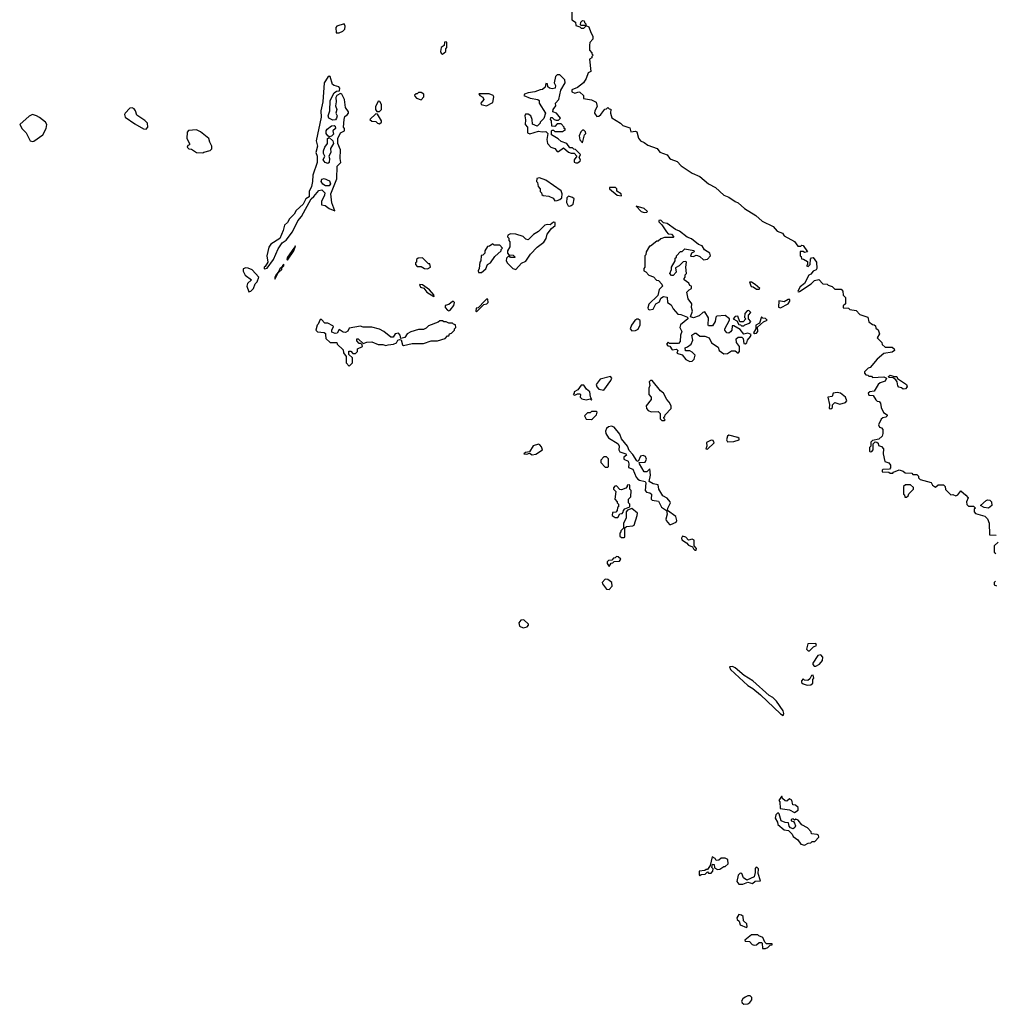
# Model space of a CAD drawing. Extents: x 2701205 to 2963787, y 496209 to 720276.
# Tile 22 of 154: x 2732512 to 2740240, y 676980 to 684787. Entities that reach past the tile are written whole.
import ezdxf

# ---------------------------------------------------------------- set-up
doc = ezdxf.new("R2010")
doc.units = 0

msp = doc.modelspace()

# ---------------------------------------------------------------- linework, layer by layer
at = {"layer": '0CON05XD'}
for points in [[(2736890, 684855), (2736890, 684785), (2736918.3, 684768.3), (2736921.7, 684741.7), (2736955, 684730), (2736965, 684720), (2736985, 684720), (2737000, 684735), (2737000, 684740), (2736965, 684740), (2736960, 684745), (2736961.7, 684768.3), (2736975, 684780), (2736988.3, 684778.3), (2736990, 684765), (2737000, 684755), (2737000, 684740), (2737025, 684730), (2737040, 684685), (2737057.5, 684655), (2737057, 684633), (2737033, 684607), (2737030, 684585), (2737030, 684545), (2737050, 684525), (2737050, 684515), (2737060, 684505), (2737050, 684495), (2737050, 684485), (2737030, 684475), (2737040, 684375), (2737020, 684365), (2737005, 684320), (2736983, 684287), (2736935, 684250), (2736890.7, 684229.3), (2736890, 684215), (2736915, 684203.8), (2736945, 684213.8), (2736955, 684211.2), (2736983.3, 684185), (2736981.7, 684161.7), (2737045, 684150), (2737083, 684133), (2737090.7, 684099.3), (2737072.5, 684065), (2737070, 684045), (2737088.3, 684018.3), (2737105, 684022.5), (2737120, 684035), (2737151.7, 684078.3), (2737165, 684080), (2737175, 684090), (2737185, 684080), (2737198.3, 684078.3), (2737197.5, 684045), (2737208.3, 684008.3), (2737277.3, 683967.3), (2737295, 683948.8), (2737350, 683930), (2737357.5, 683897.5), (2737395, 683903.3), (2737405, 683896.7), (2737418, 683848), (2737435.9, 683825.9), (2737465, 683813.3), (2737492, 683792), (2737565.7, 683765.7), (2737587, 683737), (2737645, 683716.2), (2737665, 683690), (2737675, 683680), (2737725, 683663.3), (2737757.7, 683627.7), (2737845, 683568.8), (2737905, 683543.3), (2737974.2, 683484.2), (2738030, 683455), (2738095.7, 683395.7), (2738135, 683378.8), (2738184.2, 683344.2), (2738210, 683335), (2738259.5, 683289.5), (2738348.8, 683235), (2738398.8, 683188.8), (2738486.6, 683146.6), (2738519.3, 683109.3), (2738560, 683095), (2738573.3, 683073.3), (2738655, 683027.5), (2738681.7, 682991.7), (2738705, 682990), (2738715, 683000), (2738725, 682996.7), (2738760, 682945), (2738735, 682940), (2738725, 682950), (2738701.7, 682948.3), (2738700, 682915), (2738708.3, 682908.3), (2738711.7, 682891.7), (2738728.3, 682888.3), (2738758.3, 682868.3), (2738760, 682845), (2738750, 682835), (2738765, 682830), (2738780, 682845), (2738781.7, 682888.3), (2738791.7, 682898.3), (2738805, 682900), (2738830, 682865), (2738834, 682815), (2738826.7, 682803.3), (2738805, 682793.8), (2738785, 682768.8), (2738770, 682760), (2738736, 682694), (2738700.8, 682669.2)], [(2735045, 684681.5), (2735074, 684695), (2735089.2, 684710.8), (2735094.2, 684735), (2735085, 684753.3), (2735026.7, 684735), (2735018.6, 684725), (2735023, 684683), (2735045, 684681.5)], [(2735865, 684512.5), (2735890, 684535), (2735890, 684555), (2735900, 684565), (2735900, 684605), (2735895, 684610), (2735881.7, 684608.3), (2735878.3, 684581.7), (2735853, 684567), (2735850, 684535), (2735855, 684520), (2735865, 684512.5)], [(2734451.7, 682811.7), (2734465, 682813.3), (2734475, 682817.5), (2734525.4, 682885), (2734560.8, 682969.2), (2734592.8, 683017.2), (2734625, 683037.5), (2734675, 683104.6), (2734718.1, 683191.9), (2734747.5, 683225), (2734822.4, 683367.6), (2734845, 683383.8), (2734885, 683431.8), (2734908.5, 683438.5), (2734931.9, 683415), (2734929.2, 683395), (2734905.8, 683345.8), (2734905, 683317.5), (2734935, 683313.1), (2734965, 683290), (2735010, 683270), (2734987.5, 683335), (2734978.8, 683405), (2735026.7, 683525), (2735030, 683625), (2735060, 683655), (2735052.5, 683685), (2735056, 683755), (2735034.2, 683805), (2735034.1, 683845.9), (2735055, 683890), (2735087.5, 683905), (2735087.5, 683925), (2735080, 683935), (2735083.9, 683996.1), (2735091.7, 684018.3), (2735108.3, 684031.7), (2735120, 684045), (2735120, 684055), (2735095, 684090), (2735086.7, 684155), (2735066, 684196), (2735055, 684202.5), (2735026.7, 684185), (2735019.3, 684170.7), (2735022.9, 684135), (2735017.1, 684105), (2735027.1, 684075), (2735020, 684045), (2735029.4, 684025), (2735025.4, 684004.6), (2735016.2, 683993.8), (2734995, 683990.5), (2734964.6, 684004.6), (2734958.8, 684025), (2734970.5, 684065), (2734974.7, 684145.3), (2735005, 684206.7), (2735025, 684220), (2735047, 684223), (2735051.2, 684245), (2735042.5, 684255), (2735005, 684263.8), (2734992.4, 684272.4), (2734975, 684337.5), (2734965, 684340), (2734955, 684330), (2734927.1, 684285), (2734915.6, 684135), (2734899.4, 684065), (2734902.2, 684015), (2734864, 683825), (2734872.5, 683785), (2734861.4, 683735), (2734871.1, 683705), (2734871.4, 683655), (2734835.6, 683555), (2734835.4, 683505), (2734826.7, 683465), (2734808.1, 683425), (2734808.7, 683381.3), (2734782, 683365), (2734760, 683325), (2734705.8, 683274.2), (2734690, 683245), (2734651.9, 683208.1), (2734635, 683178.8), (2734611.2, 683158.8), (2734600.8, 683115), (2734575, 683052.5), (2734505, 683006.7), (2734487.5, 682982.5), (2734472, 682915), (2734479.2, 682865), (2734460, 682830), (2734450, 682825), (2734451.7, 682811.7)], [(2736920.7, 683650.7), (2736935, 683652.5), (2736957.5, 683665), (2736958.8, 683675), (2736947.5, 683695), (2736958.3, 683718.3), (2736918.3, 683758.3), (2736905, 683760), (2736895, 683770), (2736875, 683770), (2736850, 683805), (2736805, 683820), (2736783, 683843), (2736730, 683875), (2736730, 683905), (2736735, 683910), (2736745, 683910), (2736755, 683900), (2736815, 683900), (2736840, 683915), (2736830, 683925), (2736830, 683935), (2736805, 683960), (2736775, 683960), (2736755, 683940), (2736731.7, 683941.7), (2736730, 683985), (2736720, 683995), (2736725, 684010), (2736735, 684010), (2736750, 683995), (2736765, 683990), (2736785, 683990), (2736800, 684005), (2736770, 684045), (2736740, 684055), (2736742.5, 684075), (2736762.5, 684105), (2736760, 684125), (2736786.4, 684153.6), (2736803, 684227), (2736837.5, 684285), (2736835, 684310), (2736795, 684350), (2736775, 684350), (2736760, 684335), (2736750, 684285), (2736760, 684265), (2736757, 684243), (2736735, 684237.5), (2736713, 684243), (2736700, 684255), (2736698.3, 684278.3), (2736685, 684280), (2736678.3, 684251.7), (2736657, 684233), (2736638.3, 684231.7), (2736596.4, 684213.6), (2736545, 684206.7), (2736513.9, 684196.1), (2736510, 684185), (2736560, 684165), (2736620, 684155), (2736630, 684145), (2736630, 684125), (2736682.5, 684045), (2736667, 684003), (2736640, 683975), (2736640, 683965), (2736615, 683942.5), (2736579.3, 683959.3), (2736576.2, 683995), (2736563.9, 684023.9), (2736545, 684037.5), (2736523.6, 684036.4), (2736517.5, 684025), (2736523.6, 683993.6), (2736520, 683955), (2736538, 683935), (2736538.3, 683888.3), (2736558.3, 683881.7), (2736625, 683903.8), (2736655, 683897.5), (2736685, 683900), (2736700, 683885), (2736693.2, 683836.8), (2736696.2, 683806.2), (2736725, 683776.7), (2736755, 683766.2), (2736775, 683741.2), (2736785, 683741.2), (2736825, 683770), (2736865, 683737.5), (2736885, 683727.5), (2736908.3, 683728.3), (2736930, 683705), (2736910, 683675), (2736908.3, 683658.3), (2736920.7, 683650.7)], [(2735695, 684150), (2735717.5, 684175), (2735717.5, 684195), (2735695, 684210), (2735675, 684210), (2735665, 684200), (2735655, 684200), (2735643, 684187), (2735645, 684180), (2735660, 684165), (2735695, 684150)], [(2736215, 684102.5), (2736265, 684130), (2736272.5, 684175), (2736267.5, 684185), (2736235, 684200), (2736151.7, 684198.3), (2736160, 684185), (2736185, 684172.5), (2736193.3, 684155), (2736167.5, 684125), (2736172.5, 684115), (2736215, 684102.5)], [(2735365, 684060), (2735382.5, 684075), (2735382.5, 684115), (2735368.3, 684138.3), (2735355, 684140), (2735332.5, 684095), (2735332.5, 684075), (2735345, 684060), (2735365, 684060)], [(2732615, 683820), (2732625, 683823.3), (2732696.7, 683875), (2732722.5, 683925), (2732726.7, 683955), (2732717.5, 683975), (2732670, 684010), (2732645, 684025.7), (2732615, 684034.2), (2732588.3, 684021.7), (2732512.5, 683955), (2732530.8, 683920.8), (2732565, 683890), (2732595, 683827.5), (2732615, 683820)], [(2733515, 683920), (2733527.5, 683935), (2733526.1, 683966.1), (2733505, 683987.5), (2733440.7, 684030.7), (2733430, 684065), (2733419.3, 684079.3), (2733405, 684087.5), (2733386.7, 684085), (2733347.5, 684045), (2733342.5, 684035), (2733347.5, 684015), (2733425, 683960), (2733495, 683922.5), (2733515, 683920)], [(2735365, 683960), (2735380, 683975), (2735380, 683985), (2735348.3, 684038.3), (2735335, 684040), (2735290, 683995), (2735305, 683982.5), (2735335, 683980), (2735350, 683965), (2735365, 683960)], [(2734965, 683857.5), (2734955, 683866), (2734943.3, 683883.3), (2734942.1, 683905), (2734950.9, 683919.1), (2734983.8, 683945), (2735005, 683948.6), (2735015, 683942.5), (2735016.2, 683925), (2734996, 683905), (2734999.7, 683880.3), (2734985, 683863.8), (2734965, 683857.5)], [(2733965, 683730), (2733973, 683737), (2734021.7, 683748.3), (2734037, 683763), (2734036.7, 683785), (2734020, 683815), (2734012.5, 683845), (2733945, 683897.5), (2733915, 683912.5), (2733851.7, 683908.3), (2733840, 683895), (2733836.7, 683845), (2733860, 683805), (2733860, 683795), (2733845, 683790), (2733840, 683775), (2733853, 683763), (2733875, 683760), (2733915, 683732.5), (2733965, 683730)], [(2736975, 683810), (2736990, 683875), (2737000, 683885), (2736998.3, 683898.3), (2736985, 683910), (2736975, 683910), (2736961.7, 683898.3), (2736947.5, 683865), (2736953.3, 683833.3), (2736975, 683810)], [(2734955, 683647.1), (2734935, 683653.2), (2734918.8, 683675), (2734931.4, 683705), (2734922.1, 683725), (2734922.4, 683747.6), (2734931.5, 683775), (2734953.3, 683805), (2734953.3, 683845), (2734965, 683852.5), (2734994.2, 683825), (2735001.4, 683805), (2734975.7, 683765), (2734979.4, 683735), (2734963.8, 683705), (2734970, 683685), (2734965, 683653.3), (2734955, 683647.1)], [(2734938.2, 683468.2), (2734915, 683482.2), (2734902.4, 683505), (2734907.4, 683522.6), (2734927.7, 683527.7), (2734968.2, 683508.2), (2734976, 683485), (2734965, 683469.4), (2734938.2, 683468.2)], [(2736755, 683350), (2736775, 683352.5), (2736795, 683360), (2736810, 683375), (2736813.3, 683405), (2736805, 683430), (2736685, 683514), (2736635, 683532.5), (2736611.7, 683528.3), (2736610, 683505), (2736617, 683497), (2736623, 683463), (2736640, 683445), (2736640, 683425), (2736650, 683415), (2736651.7, 683401.7), (2736663, 683393), (2736707, 683387), (2736741.7, 683371.7), (2736755, 683350)], [(2737285, 683390), (2737282.5, 683405), (2737247.5, 683427.5), (2737246.2, 683445), (2737236.7, 683455), (2737190, 683455), (2737190, 683445), (2737250, 683395), (2737285, 683390)], [(2736875, 683307.5), (2736885, 683312.5), (2736900, 683325), (2736908, 683365), (2736895, 683378), (2736863.6, 683386.4), (2736850, 683375), (2736848.3, 683338.3), (2736861.7, 683311.7), (2736875, 683307.5)], [(2737465, 683256.7), (2737485, 683260), (2737490, 683265), (2737465, 683288.8), (2737401.7, 683308.3), (2737440, 683265), (2737465, 683256.7)], [(2736445, 682806.7), (2736490, 682855), (2736526.8, 682873.2), (2736563.2, 682926.8), (2736615, 682982), (2736668.1, 683021.9), (2736687.3, 683052.7), (2736694.5, 683085.5), (2736728.3, 683131.7), (2736757.5, 683155), (2736758.3, 683178.3), (2736745, 683180), (2736719.3, 683160.7), (2736695, 683163.3), (2736675, 683156.7), (2736625, 683107.5), (2736586, 683084), (2736545, 683042.5), (2736525, 683047.5), (2736505, 683066.7), (2736446.4, 683086.4), (2736405, 683087.5), (2736381.7, 683078.3), (2736380, 683065), (2736390, 683055), (2736390, 683035), (2736400, 683025), (2736400, 682985), (2736380, 682955), (2736380, 682935), (2736391.7, 682921.7), (2736425, 682920), (2736440, 682905), (2736435, 682900), (2736405, 682900), (2736398.3, 682908.3), (2736385, 682910), (2736373, 682897), (2736368.8, 682875), (2736381.2, 682855), (2736423.3, 682815), (2736445, 682806.7)], [(2737825, 682077.5), (2737845, 682080), (2737860, 682095), (2737867, 682127), (2737845, 682150), (2737825, 682160), (2737791.7, 682161.7), (2737790, 682185), (2737808.3, 682191.7), (2737837.5, 682215), (2737850, 682245), (2737842.5, 682285), (2737865, 682300), (2737875, 682300), (2737905, 682277.5), (2737945, 682277.5), (2737980, 682265), (2737997.5, 682225), (2738049.3, 682189.3), (2738057.5, 682165), (2738095, 682137.5), (2738125, 682140), (2738155, 682160), (2738185, 682160), (2738208.3, 682141.7), (2738220, 682155), (2738220, 682195), (2738196.1, 682226.1), (2738193.8, 682256.2), (2738210, 682270), (2738238.8, 682268.8), (2738248.8, 682258.8), (2738255, 682220), (2738265, 682217.5), (2738277.5, 682225), (2738282.5, 682245), (2738307.5, 682275), (2738311.7, 682291.7), (2738285, 682300), (2738253, 682293), (2738225, 682330), (2738175, 682360), (2738161.7, 682358.3), (2738160, 682325), (2738148.3, 682311.7), (2738135, 682300), (2738120, 682305), (2738103.9, 682323.9), (2738103.6, 682336.4), (2738140, 682405), (2738140, 682415), (2738105, 682440), (2738040, 682435), (2738033, 682427), (2738027.5, 682395), (2738005, 682360), (2737975, 682360), (2737970, 682365), (2737973, 682423), (2737945, 682470), (2737930, 682465), (2737900.7, 682439.3), (2737855, 682422.5), (2737831.7, 682431.7), (2737847.5, 682475), (2737840, 682505), (2737842.5, 682535), (2737813, 682573), (2737802.5, 682625), (2737820, 682645), (2737840, 682655), (2737840, 682675), (2737825, 682680), (2737818.3, 682698.3), (2737780, 682725), (2737780, 682735), (2737790, 682745), (2737790, 682765), (2737800, 682775), (2737793.3, 682825), (2737800, 682865), (2737795, 682870), (2737773.9, 682866.1), (2737740, 682835), (2737711.7, 682818.3), (2737716.7, 682785), (2737695, 682758.8), (2737679.3, 682759.3), (2737667.5, 682775), (2737680, 682805), (2737680, 682825), (2737710, 682875), (2737710, 682895), (2737720, 682905), (2737720, 682915), (2737751.7, 682948.3), (2737765, 682950), (2737785, 682970), (2737856.4, 682956.4), (2737860, 682945), (2737840, 682935), (2737831.7, 682911.7), (2737855, 682910), (2737875, 682920), (2737887, 682917), (2737905, 682910), (2737935, 682882.5), (2737965, 682887.5), (2737990, 682915), (2737983.3, 682935), (2737942.3, 682962.3), (2737923.6, 682993.6), (2737894.2, 683004.2), (2737838.8, 683048.8), (2737805, 683062), (2737745, 683108.8), (2737712.9, 683122.9), (2737645, 683171.2), (2737616.4, 683176.4), (2737595, 683196.7), (2737580, 683195), (2737580, 683185), (2737605, 683160), (2737640, 683105), (2737655, 683090), (2737680, 683085), (2737700, 683065), (2737695, 683060), (2737625, 683060), (2737595, 683050), (2737575, 683030), (2737565, 683030), (2737515, 682990), (2737505, 682990), (2737480, 682945), (2737477, 682923), (2737470, 682915), (2737470, 682825), (2737460, 682815), (2737460, 682795), (2737478.3, 682788.3), (2737501.7, 682761.7), (2737538.3, 682748.3), (2737561.7, 682721.7), (2737578.3, 682718.3), (2737605, 682690), (2737610, 682675), (2737581.7, 682648.3), (2737571.2, 682598.8), (2737499.5, 682530.5), (2737492.3, 682502.3), (2737495, 682492.5), (2737505, 682486.7), (2737535, 682492.5), (2737557, 682533), (2737585, 682550), (2737595, 682580), (2737618.3, 682591.7), (2737646.7, 682586.7), (2737650, 682545), (2737677, 682527), (2737693.9, 682493.9), (2737731.7, 682451.7), (2737755, 682450), (2737807, 682427), (2737810, 682415), (2737753, 682367), (2737747.5, 682345), (2737762.5, 682315), (2737752.5, 682285), (2737750, 682235), (2737735, 682220), (2737665, 682220), (2737655, 682230), (2737640, 682215), (2737651.7, 682201.7), (2737668.3, 682198.3), (2737685, 682170), (2737720, 682175), (2737730, 682165), (2737721.7, 682141.7), (2737765, 682130), (2737795, 682093.3), (2737825, 682077.5)], [(2736175, 682781.2), (2736209.1, 682810.9), (2736222.5, 682845), (2736245, 682858.8), (2736280.3, 682909.7), (2736330, 682955), (2736330, 682965), (2736340, 682975), (2736318.3, 682998.3), (2736275, 683000), (2736265, 683010), (2736238.3, 682991.7), (2736221.7, 682988.3), (2736200, 682955), (2736200, 682935), (2736185, 682920), (2736171.7, 682918.3), (2736170, 682875), (2736160, 682865), (2736156.7, 682815), (2736146.7, 682795), (2736151.2, 682781.2), (2736175, 682781.2)], [(2734635, 682880), (2734686.7, 682955), (2734700, 682990), (2734695, 682990), (2734692.5, 682977.5), (2734685, 682976.2), (2734635, 682902.5), (2734630, 682885), (2734635, 682880)], [(2735745, 682812.5), (2735770, 682825), (2735765, 682850), (2735755, 682850), (2735705, 682897.5), (2735673, 682897), (2735660, 682885), (2735660, 682865), (2735651.7, 682858.3), (2735650, 682845), (2735665, 682830), (2735695, 682830), (2735723, 682813), (2735745, 682812.5)], [(2734330, 682630), (2734345, 682633.3), (2734366, 682655), (2734378.8, 682691.2), (2734395, 682707.5), (2734407.5, 682745), (2734355, 682802.5), (2734325, 682817.5), (2734305, 682820), (2734285, 682810), (2734283.6, 682793.6), (2734300.7, 682760.7), (2734350, 682725), (2734320, 682695), (2734312.5, 682675), (2734330, 682630)], [(2734535, 682730), (2734561.7, 682778.3), (2734590, 682805), (2734591.7, 682818.3), (2734606.7, 682835), (2734607, 682847), (2734595, 682836.7), (2734593.6, 682826.4), (2734575, 682812.5), (2734563.3, 682786.7), (2734545, 682767.5), (2734534.2, 682745), (2734535, 682730)], [(2738375, 682650), (2738380, 682655), (2738345, 682687.5), (2738315, 682706.7), (2738300, 682705), (2738311.7, 682671.7), (2738328.3, 682668.3), (2738355, 682650), (2738375, 682650)], [(2738700.8, 682669.2), (2738683.3, 682635), (2738685, 682630), (2738695, 682632.5), (2738788.3, 682691.7), (2738815, 682717.5), (2738847.5, 682727.5), (2738881.7, 682691.7), (2738915, 682690), (2738921.7, 682681.7), (2738955, 682670), (2738975, 682650), (2739025, 682650), (2739040, 682635), (2739041.7, 682601.7), (2739060, 682585), (2739060, 682535), (2739041.7, 682518.3), (2739041.7, 682501.7), (2739085, 682500), (2739095, 682490), (2739145, 682480), (2739175, 682450), (2739238.3, 682428.3), (2739245, 682390), (2739275, 682370), (2739288.3, 682368.3), (2739298.3, 682358.3), (2739301.7, 682341.7), (2739318.3, 682328.3), (2739330, 682295), (2739310, 682265), (2739348.3, 682228.3), (2739351.7, 682211.7), (2739375, 682190), (2739429.3, 682189.3), (2739447, 682177), (2739447.5, 682165), (2739429.5, 682150.5), (2739365, 682140), (2739310, 682095), (2739255, 682030), (2739240, 682025), (2739210, 681995), (2739210, 681985), (2739221.7, 681971.7), (2739238.3, 681968.3), (2739245, 681960), (2739265, 681960), (2739275, 681950), (2739365, 681954.2), (2739383.9, 681943.9), (2739375, 681920), (2739335, 681907.8), (2739318.9, 681895), (2739288.3, 681841.7), (2739253.6, 681836.4), (2739240, 681825), (2739245, 681810), (2739278.3, 681808.3), (2739301.7, 681771.7), (2739311.7, 681761.7), (2739328.3, 681758.3), (2739337, 681747), (2739343, 681713), (2739361.7, 681671.7), (2739390, 681655), (2739390, 681645), (2739380, 681635), (2739355, 681630), (2739341.7, 681618.3), (2739322.5, 681575), (2739330, 681555), (2739345, 681550), (2739357, 681537), (2739357, 681507), (2739350, 681485), (2739325, 681460), (2739275, 681450), (2739261.7, 681438.3), (2739260, 681405), (2739250, 681395), (2739250, 681365), (2739255, 681360), (2739268.3, 681361.7), (2739280, 681375), (2739280, 681425), (2739295, 681440), (2739308.3, 681438.3), (2739318.3, 681428.3), (2739321.7, 681411.7), (2739345, 681402.5), (2739362.5, 681385), (2739357.5, 681345), (2739372.5, 681285), (2739405, 681272.5), (2739417.5, 681255), (2739417, 681233), (2739408.3, 681221.7), (2739355, 681220), (2739350, 681215), (2739351.7, 681201.7), (2739405, 681200), (2739415, 681190), (2739435, 681190), (2739441.7, 681198.3), (2739485, 681217.5), (2739517, 681207), (2739533, 681193), (2739585, 681190), (2739595, 681180), (2739625, 681180), (2739638.3, 681168.3), (2739640, 681155), (2739651.7, 681141.7), (2739738.3, 681118.3), (2739750, 681095), (2739775, 681080), (2739795, 681100), (2739838.3, 681098.3), (2739850, 681085), (2739851.7, 681061.7), (2739895, 681020), (2739911.7, 681021.7), (2739935, 681012.5), (2739951.7, 681018.3), (2739975, 681050), (2740015, 681017.5), (2740032.5, 680995), (2740020, 680965), (2740021.7, 680941.7), (2740035, 680930), (2740075, 680930), (2740090, 680915), (2740080, 680905), (2740080, 680885), (2740091.7, 680871.7), (2740165, 680850), (2740185, 680830), (2740200, 680795), (2740201.7, 680701.7), (2740255, 680700)], [(2735795, 682592.5), (2735800, 682595), (2735796.7, 682605), (2735762.5, 682645), (2735705, 682683.3), (2735683.3, 682686.7), (2735691.2, 682665), (2735717, 682657), (2735741.2, 682625), (2735795, 682592.5)], [(2735915, 682478.8), (2735925, 682482.5), (2735955, 682520), (2735960, 682545), (2735951.7, 682551.7), (2735945, 682552.5), (2735915, 682527.5), (2735885, 682520), (2735886.2, 682505), (2735905, 682483.3), (2735915, 682478.8)], [(2736135, 682470), (2736191.7, 682528.3), (2736216.2, 682533.8), (2736226.4, 682543.6), (2736225, 682570), (2736215, 682570), (2736201.7, 682558.3), (2736148.3, 682501.7), (2736131.7, 682498.3), (2736130, 682475), (2736135, 682470)], [(2738545, 682503.3), (2738606.4, 682533.6), (2738620, 682555), (2738618.3, 682568.3), (2738605, 682567.5), (2738575, 682550), (2738532.5, 682557.5), (2738528.3, 682508.3), (2738545, 682503.3)], [(2738255, 682360), (2738261.7, 682368.3), (2738298.3, 682381.7), (2738310, 682395), (2738290, 682415), (2738290, 682445), (2738310, 682465), (2738295, 682480), (2738281.7, 682478.3), (2738263, 682457), (2738260, 682425), (2738270, 682415), (2738248.3, 682391.7), (2738221.7, 682391.7), (2738207, 682437), (2738185, 682432.5), (2738170, 682415), (2738198.3, 682398.3), (2738215, 682370), (2738228.3, 682368.3), (2738235, 682360), (2738255, 682360)], [(2735125, 682040), (2735150, 682065), (2735150, 682105), (2735121.7, 682131.7), (2735121.7, 682158.3), (2735138.3, 682158.3), (2735155, 682140), (2735175, 682140), (2735190, 682155), (2735191.7, 682178.3), (2735230, 682195), (2735228.3, 682208.3), (2735218.3, 682218.3), (2735205, 682220), (2735185, 682240), (2735185, 682257.5), (2735195, 682257.5), (2735235, 682220), (2735265, 682230), (2735305, 682232.5), (2735355, 682212.5), (2735391.7, 682211.7), (2735415, 682202.5), (2735435, 682210), (2735477, 682213), (2735500, 682225), (2735510, 682245), (2735525, 682250), (2735538.3, 682248.3), (2735548.3, 682208.3), (2735555, 682202.5), (2735625, 682220), (2735715, 682220), (2735775, 682240), (2735825, 682240), (2735885, 682260), (2735905, 682280), (2735915, 682280), (2735920, 682295), (2735935, 682300), (2735960, 682325), (2735960, 682335), (2735970, 682345), (2735968.3, 682368.3), (2735951.7, 682371.7), (2735945, 682380), (2735915, 682380), (2735895, 682390), (2735875, 682390), (2735865, 682400), (2735845, 682400), (2735831.7, 682388.3), (2735755, 682360), (2735735, 682340), (2735715, 682330), (2735675, 682330), (2735615, 682312.5), (2735583.6, 682296.4), (2735565, 682267.5), (2735535, 682260), (2735530, 682285), (2735515, 682300), (2735490, 682295), (2735475, 682270), (2735455, 682270), (2735400, 682315), (2735365, 682332.5), (2735305, 682350), (2735235, 682350), (2735215, 682357.5), (2735125, 682340), (2735113, 682317), (2735095, 682307.5), (2735078.3, 682308.3), (2735045, 682330), (2735030, 682300), (2735015, 682297.5), (2734988.3, 682308.3), (2734987.5, 682325), (2735000, 682355), (2734995, 682360), (2734955, 682380), (2734931.7, 682381.7), (2734905, 682410), (2734895, 682410), (2734878.3, 682371.7), (2734870, 682365), (2734860, 682325), (2734873, 682313), (2734927, 682307), (2734938.3, 682298.3), (2734938.3, 682288.3), (2734940, 682260), (2734975, 682227.5), (2735028.3, 682228.3), (2735030, 682215), (2735078.3, 682168.3), (2735080, 682145), (2735100, 682115), (2735100, 682065), (2735125, 682040)], [(2737365, 682320), (2737395, 682323.3), (2737415, 682332.5), (2737432.7, 682367.3), (2737430.8, 682400.8), (2737415, 682412.5), (2737405, 682412.5), (2737389.5, 682400.5), (2737364.5, 682365.5), (2737353.8, 682335), (2737365, 682320)], [(2738338.3, 682298.3), (2738355, 682301.2), (2738366, 682315), (2738361.7, 682348.3), (2738410, 682390), (2738440, 682405), (2738427, 682417), (2738405, 682420), (2738395, 682430), (2738378.3, 682381.7), (2738350, 682365), (2738350, 682335), (2738330, 682305), (2738338.3, 682298.3)], [(2737145, 681850), (2737200, 681925), (2737207.5, 681945), (2737197, 681957), (2737113.9, 681936.1), (2737083.3, 681895), (2737087.5, 681875), (2737105, 681857.5), (2737145, 681850)], [(2737625, 681610), (2737630, 681615), (2737621.7, 681621.7), (2737620, 681635), (2737628.3, 681641.7), (2737630, 681655), (2737677, 681703), (2737677.5, 681725), (2737662.5, 681755), (2737642.5, 681775), (2737616.4, 681826.4), (2737593.6, 681843.6), (2737526.4, 681926.4), (2737513, 681927), (2737502.5, 681915), (2737507.5, 681885), (2737500, 681865), (2737500, 681815), (2737520, 681795), (2737520, 681775), (2737480, 681725), (2737482.5, 681705), (2737495, 681687.5), (2737518.3, 681678.3), (2737575, 681680), (2737590, 681665), (2737591.7, 681621.7), (2737605, 681610), (2737625, 681610)], [(2739516.2, 681856.2), (2739505, 681867.5), (2739483.9, 681873.9), (2739474.1, 681884.1), (2739470, 681915), (2739460, 681930), (2739437.5, 681947.5), (2739405, 681950), (2739401.7, 681958.3), (2739415, 681968), (2739445, 681957.5), (2739468.3, 681958.3), (2739471.7, 681941.7), (2739543.8, 681895), (2739548.8, 681875), (2739535, 681859.2), (2739516.2, 681856.2)], [(2737045, 681770), (2737050, 681775), (2737037.5, 681797.5), (2737033.3, 681835), (2737006.7, 681856.7), (2736985, 681890), (2736965, 681890), (2736938.3, 681851.7), (2736910, 681835), (2736910, 681825), (2736900, 681815), (2736915, 681810), (2736935, 681820), (2736955, 681820), (2736960, 681815), (2736957.5, 681795), (2736969.3, 681779.3), (2737005, 681772.5), (2737035, 681780), (2737045, 681770)], [(2738945, 681702.5), (2738957, 681713), (2738958.3, 681731.7), (2738975, 681752.5), (2739015, 681737.5), (2739059.3, 681750.7), (2739070, 681765), (2739060, 681795), (2739021.2, 681825), (2738995, 681831.4), (2738963.6, 681826.4), (2738955, 681800), (2738920, 681795), (2738933.8, 681736.2), (2738930, 681705), (2738945, 681702.5)], [(2737045, 681617.5), (2737055, 681622.5), (2737087, 681653), (2737090, 681675), (2737085, 681680), (2737045, 681680), (2737035, 681670), (2737015, 681670), (2736990, 681645), (2737005, 681620), (2737045, 681617.5)], [(2737675, 680783.3), (2737717.5, 680802.5), (2737722.5, 680815), (2737715, 680847.5), (2737650, 680895), (2737651.2, 680915), (2737672.5, 680955), (2737670, 680965), (2737645, 680993.3), (2737612.7, 681012.7), (2737580, 681065), (2737575, 681100), (2737535, 681107.8), (2737504.2, 681124.2), (2737514, 681175), (2737507.5, 681225), (2737485, 681201.2), (2737465, 681202.5), (2737426, 681265), (2737423, 681277), (2737472, 681278), (2737482.5, 681302.5), (2737473.3, 681323.3), (2737455, 681332.5), (2737435, 681326.7), (2737417, 681283), (2737405, 681288.8), (2737375, 681338.8), (2737345, 681370), (2737331.4, 681405), (2737283, 681463), (2737269.7, 681499.7), (2737226.7, 681556.7), (2737205, 681564.2), (2737181.4, 681558.6), (2737166.2, 681545), (2737158, 681525), (2737158.8, 681505), (2737180.7, 681470.7), (2737257.5, 681425), (2737266.4, 681406.4), (2737262.5, 681375), (2737270, 681360), (2737317.5, 681345), (2737322.5, 681335), (2737301.7, 681318.3), (2737301.7, 681301.7), (2737336.1, 681286.1), (2737342.5, 681265), (2737340, 681235), (2737375, 681222.5), (2737400.8, 681160.8), (2737413.3, 681143.3), (2737427, 681137), (2737472.5, 681125), (2737476.7, 681115), (2737473, 681053), (2737481.7, 681041.7), (2737510, 681035), (2737522.5, 681025), (2737520, 680985), (2737528.3, 680978.3), (2737578.3, 680968.3), (2737600.5, 680920.5), (2737640, 680895), (2737646.7, 680865), (2737636.4, 680826.4), (2737638.8, 680815), (2737663.6, 680783.6), (2737675, 680783.3)], [(2737965, 681382.5), (2738018.3, 681431.7), (2738010.7, 681450.7), (2737995, 681453.3), (2737957.5, 681435), (2737960, 681405), (2737953.6, 681383.6), (2737965, 681382.5)], [(2738125, 681440), (2738175, 681443.3), (2738217.5, 681455), (2738217.5, 681465), (2738207.5, 681475), (2738135, 681493.8), (2738124.2, 681485.8), (2738116.1, 681456.1), (2738125, 681440)], [(2736577, 681337), (2736605, 681341.2), (2736657.5, 681375), (2736650.7, 681400.7), (2736636.4, 681416.4), (2736625, 681420), (2736585, 681407.5), (2736555, 681360), (2736523.8, 681356.2), (2736510, 681345), (2736533, 681343), (2736555, 681350), (2736577, 681337)], [(2737175, 681240), (2737180, 681245), (2737180, 681305), (2737165, 681320), (2737145, 681320), (2737120, 681295), (2737120, 681275), (2737155, 681240), (2737175, 681240)], [(2737255, 680840), (2737271.7, 680868.3), (2737288.3, 680871.7), (2737298.3, 680881.7), (2737300, 680895), (2737311.7, 680908.3), (2737350, 680925), (2737350, 680945), (2737340, 680955), (2737340, 680985), (2737357, 681003), (2737360, 681055), (2737350, 681065), (2737350, 681095), (2737345, 681100), (2737330, 681095), (2737330, 681085), (2737318.3, 681071.7), (2737285, 681060), (2737271.7, 681061.7), (2737245, 681090), (2737231.7, 681088.3), (2737220, 681075), (2737220, 681065), (2737240, 681045), (2737230, 680985), (2737250, 680965), (2737250, 680955), (2737260, 680945), (2737260, 680925), (2737251.7, 680918.3), (2737250, 680895), (2737238.3, 680881.7), (2737211.7, 680878.3), (2737210, 680855), (2737235, 680840), (2737255, 680840)], [(2739545, 681000), (2739558.3, 681011.7), (2739561.7, 681028.3), (2739600, 681065), (2739598.3, 681078.3), (2739575, 681100), (2739535, 681100), (2739520, 681085), (2739520, 681025), (2739528.3, 681018.3), (2739531.7, 681001.7), (2739545, 681000)], [(2740195, 680913.3), (2740158.3, 680918.3), (2740130, 680935), (2740175, 680973.8), (2740185, 680978.8), (2740205, 680976), (2740216.7, 680965), (2740220, 680935), (2740195, 680913.3)], [(2737305, 680680), (2737310, 680685), (2737311.7, 680758.3), (2737322.5, 680767.5), (2737375, 680772.5), (2737385, 680780), (2737407.5, 680855), (2737410, 680875), (2737365, 680910), (2737331.7, 680898.3), (2737320, 680885), (2737320, 680835), (2737300, 680795), (2737300, 680755), (2737280, 680735), (2737280, 680725), (2737270, 680715), (2737271.7, 680691.7), (2737285, 680680), (2737305, 680680)], [(2737875, 680580), (2737880, 680595), (2737860, 680615), (2737860, 680660), (2737845, 680667.5), (2737815, 680660), (2737795, 680683.3), (2737767.5, 680692.5), (2737760, 680675), (2737763.6, 680663.6), (2737800, 680640), (2737815, 680620), (2737848.3, 680608.3), (2737855, 680590), (2737865, 680580), (2737875, 680580)], [(2740270, 680645), (2740240, 680615), (2740240, 680565), (2740253, 680553)], [(2737185, 680450), (2737201.7, 680478.3), (2737215, 680480), (2737225, 680490), (2737267.5, 680492.5), (2737278.3, 680508.3), (2737258.3, 680528.3), (2737245, 680530), (2737235, 680520), (2737221.7, 680518.3), (2737208.3, 680501.7), (2737181.7, 680498.3), (2737171.7, 680488.3), (2737170, 680475), (2737185, 680450)], [(2737185, 680270), (2737210, 680295), (2737206.7, 680325), (2737175, 680347.5), (2737155, 680350), (2737130, 680325), (2737132.5, 680315), (2737165, 680272.5), (2737185, 680270)], [(2740250, 680335), (2740240, 680325), (2740240, 680305), (2740258.3, 680298.3)], [(2736505, 679966.2), (2736535, 679973.3), (2736547.5, 679985), (2736547.5, 679995), (2736509.5, 680029.5), (2736485, 680026.2), (2736470.8, 680005), (2736475, 679978.8), (2736505, 679966.2)], [(2738765, 679782.5), (2738775, 679783.3), (2738807, 679813), (2738830, 679825), (2738825, 679840), (2738762.5, 679837.5), (2738750, 679795), (2738765, 679782.5)], [(2738825, 679660), (2738855, 679677.5), (2738877.5, 679705), (2738881.7, 679731.7), (2738865, 679750), (2738840, 679745), (2738800, 679685), (2738800, 679675), (2738811.7, 679661.7), (2738825, 679660)], [(2738565, 679270), (2738572.5, 679285), (2738566.1, 679306.1), (2738513, 679383), (2738483, 679413), (2738455, 679427.5), (2738326, 679546), (2738256.4, 679586.4), (2738185, 679647.5), (2738165, 679657.5), (2738140, 679655), (2738147.5, 679635), (2738285, 679507.5), (2738325, 679483.3), (2738385, 679433.8), (2738545, 679282.5), (2738565, 679270)], [(2738755, 679510), (2738785, 679512.5), (2738800, 679525), (2738800, 679555), (2738810, 679565), (2738805, 679590), (2738791.7, 679588.3), (2738778.3, 679561.7), (2738761.7, 679548.3), (2738735, 679550), (2738725, 679560), (2738710, 679545), (2738711.7, 679531.7), (2738725, 679520), (2738755, 679510)], [(2738655, 678500), (2738685, 678520), (2738685, 678540), (2738665, 678560), (2738641.7, 678561.7), (2738635, 678597.5), (2738615, 678610), (2738595, 678590), (2738583, 678593), (2738561.7, 678611.7), (2738558.3, 678628.3), (2738551.7, 678628.3), (2738532.5, 678595), (2738540, 678585), (2738541.7, 678531.7), (2738615, 678522.5), (2738655, 678500)], [(2738735, 678242.5), (2738765, 678257.5), (2738785, 678260), (2738795, 678270), (2738818.3, 678271.7), (2738850, 678305), (2738845, 678320), (2738835, 678327.5), (2738791.7, 678331.7), (2738788.3, 678348.3), (2738759.3, 678379.3), (2738715, 678402.5), (2738685, 678440), (2738667, 678447), (2738655, 678440), (2738645, 678450), (2738630, 678445), (2738630, 678435), (2738648.3, 678428.3), (2738657, 678417), (2738662.5, 678395), (2738658.3, 678381.7), (2738645, 678370), (2738625, 678380), (2738613, 678393), (2738608.3, 678418.3), (2738580.7, 678420.7), (2738550, 678435), (2738535, 678490), (2738527, 678497), (2738520, 678495), (2738508.3, 678481.7), (2738502.5, 678455), (2738520, 678425), (2738522.5, 678405), (2738573, 678363), (2738608.3, 678358.3), (2738638.3, 678328.3), (2738645, 678310), (2738683, 678283), (2738705, 678250), (2738735, 678242.5)], [(2737905, 678000), (2737915, 678010), (2737947, 678013), (2737965, 678030), (2737975, 678020), (2737995, 678020), (2738007.5, 678035), (2738010, 678055), (2738000, 678065), (2738005, 678090), (2738018.3, 678088.3), (2738021.7, 678061.7), (2738045, 678050), (2738065, 678052.5), (2738095, 678072.5), (2738107, 678073), (2738130, 678095), (2738128.3, 678128.3), (2738105, 678137.5), (2738075, 678137.5), (2738055, 678122.5), (2738035, 678120), (2738026.4, 678136.4), (2738001.7, 678148.3), (2737988.3, 678081.7), (2737965, 678050), (2737955, 678050), (2737945, 678040), (2737900, 678035), (2737900, 678005), (2737905, 678000)], [(2738215, 677932.5), (2738245, 677933.3), (2738285, 677947.5), (2738321.7, 677938.3), (2738343, 677957), (2738385, 677960), (2738367, 678017), (2738370, 678055), (2738360, 678065), (2738353, 678067), (2738343, 678057), (2738343.3, 678025), (2738335, 677990), (2738277, 677963), (2738251.7, 677981.7), (2738238.3, 678018.3), (2738225, 678020), (2738210, 678005), (2738197.5, 677955), (2738215, 677932.5)], [(2738275, 677590), (2738280, 677595), (2738277, 677617), (2738251.7, 677641.7), (2738247.5, 677675), (2738235, 677687.5), (2738215, 677692.5), (2738197.5, 677665), (2738201.7, 677651.7), (2738218.3, 677638.3), (2738225, 677610), (2738275, 677590)], [(2738401.7, 677421.7), (2738425, 677422.5), (2738445, 677430), (2738461.7, 677448.3), (2738478.3, 677451.7), (2738478.3, 677458.3), (2738435, 677460), (2738421.7, 677471.7), (2738405, 677510), (2738371.7, 677521.7), (2738365, 677530), (2738315, 677530), (2738262.5, 677487.5), (2738265, 677480), (2738298.3, 677478.3), (2738320, 677455), (2738335, 677450), (2738355, 677452.5), (2738375, 677470), (2738395, 677470), (2738400, 677465), (2738401.7, 677421.7)], [(2738255, 676980), (2738285, 676984), (2738302.5, 676995), (2738317.5, 677015), (2738317.5, 677035), (2738305, 677046.7), (2738285, 677046.2), (2738265, 677036.7), (2738246.1, 677023.9), (2738236.7, 677005), (2738241.2, 676991.2), (2738255, 676980)]]:
    msp.add_lwpolyline(points, dxfattribs=at)

doc.saveas('drawing.dxf')
